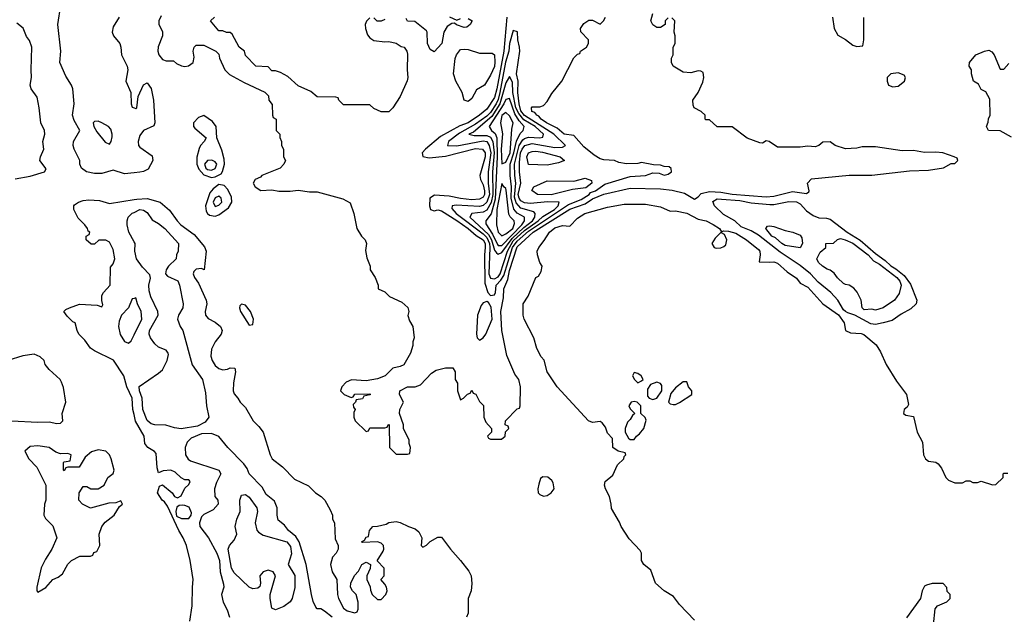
# Model space of a CAD drawing. Header units: inches. Extents: x 1793389 to 1900389, y 320802 to 470796.
# Tile 114 of 256: x 1859394 to 1864612, y 363666 to 366816. Entities that reach past the tile are written whole.
import ezdxf

# ---------------------------------------------------------------- set-up
doc = ezdxf.new("R2010")
doc.units = ezdxf.units.IN
doc.header["$MEASUREMENT"] = 0
doc.layers.add('B8356', color=7, linetype='Continuous')
doc.layers.add('B8366', color=7, linetype='Continuous')

msp = doc.modelspace()

# ---------------------------------------------------------------- linework, layer by layer
at = {"layer": 'B8356', "color": 2}
for points, elevation in [([(1860000, 366005.1), (1859950, 365999.7), (1859890, 366019.5), (1859830, 366001.3), (1859790, 366000.5), (1859748.7, 366010), (1859721.2, 366030), (1859712.7, 366050), (1859713.2, 366070), (1859682.7, 366130), (1859677.2, 366150), (1859679, 366170), (1859713.2, 366230), (1859682, 366282), (1859674, 366310), (1859682.7, 366370), (1859676.2, 366450), (1859669.4, 366470), (1859637.7, 366517.7), (1859607, 366590), (1859612.7, 366650), (1859597, 366790), (1859612.9, 366892.9)], 210), ([(1859370, 365973.4), (1859450, 365987.3), (1859526, 366010), (1859533.6, 366026.4), (1859501.2, 366070), (1859504, 366090), (1859521.2, 366130), (1859517, 366170), (1859526.6, 366210), (1859526, 366230), (1859505.2, 366270), (1859498, 366350), (1859486, 366406), (1859454, 366450), (1859449.4, 366469.4), (1859457.2, 366510), (1859454, 366550), (1859459, 366670), (1859445.2, 366705.2), (1859430, 366728), (1859412, 366772), (1859378.6, 366798.6)], 214), ([(1859922, 366830), (1859890, 366778), (1859884, 366750), (1859890.8, 366730), (1859924, 366690), (1859930.8, 366670), (1859934, 366630), (1859962.8, 366570), (1859966.8, 366550), (1859956.3, 366490), (1859982.8, 366430), (1859984, 366370), (1859990, 366352), (1860000, 366349)], 210), ([(1860000, 364724.2), (1859994, 364750), (1859989.6, 364810), (1859961.3, 364870), (1859946.6, 364930), (1859891.9, 365011.9), (1859790, 365061.2), (1859770, 365075.3), (1859738.6, 365118.6), (1859708, 365150), (1859698, 365170), (1859688, 365210), (1859676, 365216), (1859645.6, 365245.6), (1859628.7, 365270), (1859639, 365281), (1859658, 365290), (1859711.5, 365308.5), (1859804, 365304), (1859830, 365294), (1859835.3, 365304.7), (1859828.9, 365328.9), (1859830, 365354), (1859838, 365370), (1859874, 365410), (1859875.3, 365504.7), (1859890, 365522), (1859899, 365550), (1859890, 365598), (1859870, 365638), (1859850, 365648), (1859812.7, 365647.3), (1859790, 365626), (1859772.7, 365627.3), (1859746, 365650), (1859746, 365670), (1859762, 365678), (1859766, 365690), (1859756.4, 365696.4), (1859754, 365710), (1859739, 365730), (1859704.4, 365764.4), (1859680.9, 365810), (1859680.9, 365830), (1859685.3, 365834.7), (1859705.2, 365850), (1859730, 365857.4), (1859761.1, 365861.1), (1859817.6, 365857.6), (1859870, 365842), (1860000, 365863.3)], 210), ([(1860000, 365639.6), (1859972.7, 365690), (1859962.9, 365730), (1859962.9, 365750), (1859969.7, 365770.3), (1859990, 365790.4), (1860000, 365795.4)], 206), ([(1860000, 365339.6), (1859990, 365337.2), (1859970.5, 365290), (1859933, 365250), (1859921.7, 365218.3), (1859918, 365190), (1859927.3, 365147.3), (1859950, 365111), (1859970, 365102), (1859984.7, 365115.3), (1860000, 365146)], 210), ([(1859350.9, 364690.9), (1859490, 364682.8), (1859550, 364686), (1859590, 364676), (1859610, 364678), (1859622, 364690), (1859619, 364730), (1859639, 364790), (1859626.8, 364866.8), (1859615.5, 364895.5), (1859608.7, 364910), (1859550, 364962), (1859529, 364990), (1859524, 365010), (1859502, 365030), (1859470, 365044), (1859410, 365036), (1859332, 365010)], 214)]:
    msp.add_lwpolyline(points, dxfattribs=dict(at, elevation=elevation))
for points, elevation in [([(1859810, 366278.4), (1859790, 366276), (1859784, 366270), (1859787.3, 366250), (1859802, 366222), (1859846.8, 366166.8), (1859870, 366156), (1859879.3, 366170), (1859884.2, 366195.8), (1859884.7, 366210), (1859876.5, 366236.5), (1859864.5, 366250), (1859830, 366269.6)], 210), ([(1859490, 364559), (1859450, 364555.3), (1859422, 364530), (1859442, 364490), (1859485.4, 364445.4), (1859532, 364350), (1859532, 364270), (1859524.7, 364250), (1859522, 364190), (1859530, 364174), (1859570, 364134), (1859591.3, 364070), (1859564.7, 364010), (1859530, 363958), (1859507.5, 363912.5), (1859484, 363810), (1859484.7, 363790), (1859490, 363782), (1859532.3, 363807.7), (1859569.5, 363850.5), (1859597.5, 363862.5), (1859620.2, 363879.8), (1859649.1, 363930.9), (1859668, 363950), (1859712.7, 363972.7), (1859770, 363974), (1859782, 363978), (1859787.3, 363992.7), (1859802, 363998), (1859818, 364030), (1859815.3, 364090), (1859829, 364130), (1859846.8, 364153.2), (1859894, 364190), (1859923.1, 364236.9), (1859938, 364250), (1859930, 364266), (1859903.6, 364256.4), (1859866.4, 364253.6), (1859770, 364228.7), (1859726, 364250), (1859708, 364270), (1859708.7, 364310), (1859730, 364342), (1859750, 364342), (1859770.8, 364330.8), (1859810, 364330.8), (1859842, 364350), (1859862, 364390), (1859889.2, 364410.8), (1859894, 364430), (1859879.6, 364490), (1859869.6, 364510), (1859849.7, 364529.7), (1859810, 364536.9), (1859773.9, 364526.1), (1859741.2, 364498.8), (1859710, 364446), (1859650, 364446), (1859638, 364442), (1859630, 364426), (1859626, 364430), (1859626, 364470), (1859630, 364474), (1859662, 364478), (1859666, 364510), (1859650, 364518), (1859610, 364515.3), (1859584.7, 364524.7), (1859550, 364548.7)], 214)]:
    msp.add_lwpolyline(points, close=True, dxfattribs=dict(at, elevation=elevation))
at = {"layer": 'B8366', "color": 2}
for points, elevation in [([(1860143.5, 366836.5), (1860131.3, 366810), (1860131.3, 366790), (1860150, 366754), (1860151.3, 366730), (1860127.5, 366672.5), (1860126, 366650), (1860131, 366630), (1860150, 366606), (1860170, 366598.8), (1860210, 366598.8), (1860224.7, 366584.7), (1860252.1, 366572.1), (1860270, 366568), (1860287.8, 366572.2), (1860312.7, 366590), (1860318.6, 366618.6), (1860314, 366650), (1860318, 366670), (1860330, 366682), (1860370, 366682), (1860434, 366650), (1860450, 366634), (1860452.7, 366612.7), (1860482, 366550), (1860506.4, 366526.4), (1860583.6, 366483.6), (1860692.7, 366432.7), (1860712.7, 366412.7), (1860714, 366390), (1860732.7, 366367.3), (1860734, 366310), (1860738, 366298), (1860754, 366290), (1860754, 366230), (1860772, 366210), (1860772.7, 366192.7), (1860782, 366170), (1860782, 366150), (1860792, 366130), (1860792, 366090), (1860802, 366070), (1860794, 366050), (1860774, 366030), (1860678, 365990), (1860670, 365982), (1860642, 365970), (1860632, 365950), (1860642, 365930), (1860671.6, 365911.6), (1860730, 365914.8), (1860768.1, 365908.1), (1860828.1, 365908.1), (1860870, 365913), (1860930, 365903.8), (1860970, 365904.9), (1861106.4, 365866.4), (1861145.4, 365845.4), (1861164.7, 365790), (1861181, 365710), (1861204.7, 365670), (1861224.7, 365650), (1861231.1, 365631.1), (1861227.1, 365592.9), (1861234.4, 365554.4), (1861251.3, 365510), (1861251.3, 365490), (1861278, 365450), (1861294, 365410), (1861294, 365390), (1861330, 365374), (1861354, 365350), (1861419.8, 365319.8), (1861450.9, 365290.9), (1861456, 365270), (1861451.6, 365248.4), (1861459.8, 365219.8), (1861478, 365190), (1861484.7, 365130), (1861478, 365110), (1861478, 365090), (1861464.7, 365050), (1861430, 364988), (1861410, 364978), (1861371.1, 364968.9), (1861330.9, 364929.1), (1861290, 364914), (1861230, 364902), (1861152.7, 364907.3), (1861124.7, 364895.3), (1861102, 364870), (1861094, 364850), (1861114, 364830), (1861150, 364814), (1861162, 364818), (1861170, 364832), (1861250, 364834), (1861254, 364830), (1861250, 364828), (1861218, 364822), (1861210, 364808), (1861178, 364802), (1861174, 364790), (1861162, 364778), (1861163.6, 364763.6), (1861172, 364750), (1861164.7, 364735.3), (1861164.7, 364710), (1861172, 364690), (1861230, 364634), (1861242, 364638), (1861250, 364654), (1861330, 364654), (1861342, 364658), (1861346, 364670), (1861351.6, 364671.6), (1861354, 364550), (1861390, 364514), (1861450, 364514), (1861462, 364518), (1861466, 364550), (1861458, 364570), (1861458, 364590), (1861428.4, 364648.4), (1861428, 364670), (1861406, 364730), (1861408.4, 364751.6), (1861428, 364790), (1861406, 364830), (1861408, 364850), (1861448.9, 364871.1), (1861490, 364871.3), (1861518, 364882), (1861576.4, 364943.6), (1861601.2, 364958.8), (1861650, 364971.3), (1861690, 364972), (1861702, 364950), (1861702, 364910), (1861714, 364890), (1861714, 364850), (1861730, 364802), (1861746, 364810), (1861767.3, 364832.7), (1861782, 364838), (1861790, 364854), (1861798, 364838), (1861811.6, 364831.6), (1861830, 364794), (1861852.7, 364772.7), (1861854, 364710), (1861863.6, 364683.6), (1861894, 364650), (1861894, 364630), (1861874, 364610), (1861878, 364598), (1861890, 364594), (1861947.3, 364592.7), (1861966, 364610), (1861968, 364632), (1861986, 364650), (1861982, 364662), (1861966, 364670), (1861968, 364690), (1862030, 364754), (1862042, 364758), (1862046, 364770), (1862048.7, 364870), (1862039, 364910), (1862018.6, 364938.6), (1861976.5, 365036.5), (1861949.5, 365169.5), (1861943, 365270), (1861958.2, 365341.8), (1861959.8, 365390), (1861981.1, 365438.9), (1861990, 365486.8), (1862030, 365612.2), (1862115.1, 365690), (1862310, 365812.2), (1862390, 365840.2), (1862430, 365866.5), (1862490, 365892), (1862630, 365924), (1862790, 365920.4), (1862852.3, 365912.3), (1862916.7, 365896.7), (1862970, 365866), (1862990, 365878), (1863005.4, 365894.6), (1863050, 365906.3), (1863110, 365903.2), (1863170, 365891.6), (1863350, 365877.8), (1863390, 365881.1), (1863490, 365905.7), (1863564, 365896), (1863576, 365904), (1863577.2, 365910), (1863569.3, 365950), (1863590, 365972.7), (1863790, 365992.7), (1863910, 365993), (1864110, 366016.3), (1864210, 366019.1), (1864290, 366031), (1864330, 366054), (1864350, 366054), (1864366, 366070), (1864362, 366082), (1864346, 366090), (1864286, 366110), (1864250, 366115.1), (1864190, 366112.3), (1864130, 366122.7), (1864070, 366120.9), (1863930, 366142.7), (1863858, 366142), (1863830, 366136), (1863770, 366132.7), (1863715.3, 366150), (1863689.4, 366169.4), (1863650, 366166.6), (1863630, 366149.3), (1863610, 366142.7), (1863570, 366146.6), (1863530, 366140.9), (1863410, 366141.2), (1863366, 366170), (1863350, 366174), (1863330, 366162), (1863316, 366164), (1863250, 366189), (1863170, 366248), (1863090, 366248), (1863050, 366286), (1863030, 366286), (1863026, 366290), (1863026, 366310), (1863006, 366330), (1862968.7, 366348.7), (1862963.1, 366363.1), (1862961.2, 366390), (1862989, 366430), (1863014.2, 366485.8), (1863019.3, 366510), (1863016.5, 366536.5), (1863004, 366544), (1862990, 366545.2), (1862950, 366534), (1862910, 366539), (1862858, 366570), (1862848, 366590), (1862848.4, 366611.6), (1862858, 366630), (1862858, 366670), (1862868, 366690), (1862868, 366730), (1862862, 366750), (1862866, 366810), (1862850, 366826)], 214), ([(1862830, 366826), (1862814, 366810), (1862814, 366790), (1862790, 366775.3), (1862770, 366775.3), (1862750, 366788.7), (1862738, 366810), (1862748.7, 366850)], 214), ([(1861250, 366826), (1861231.6, 366808.4), (1861224.7, 366790), (1861226, 366770), (1861236.8, 366736.8), (1861250, 366721), (1861270, 366706.8), (1861330, 366698.8), (1861350, 366701), (1861390, 366692), (1861414.8, 366674.8), (1861431.3, 366670), (1861446, 366650), (1861450, 366634), (1861447.3, 366550), (1861450.7, 366510), (1861447.1, 366492.9), (1861410, 366408.7), (1861372, 366350), (1861350, 366328.7), (1861310, 366328), (1861270, 366346), (1861250, 366366), (1861110, 366366), (1861086, 366390), (1861082, 366402), (1861070, 366406), (1860970, 366408), (1860936.4, 366436.4), (1860870, 366466), (1860814.6, 366514.6), (1860776.4, 366536.4), (1860750, 366546), (1860730, 366546), (1860710, 366566), (1860646, 366570), (1860590, 366626), (1860586, 366650), (1860558, 366670), (1860520.4, 366740.4), (1860510, 366748), (1860490, 366748), (1860470, 366758), (1860450, 366758), (1860406, 366810), (1860426, 366830)], 214), ([(1861330, 366818), (1861310, 366809), (1861289.1, 366809.1), (1861270, 366826)], 214), ([(1861770, 366822), (1861792, 366810), (1861782, 366790), (1861763.6, 366776.4), (1861750, 366775.3), (1861708.9, 366788.9), (1861698, 366798), (1861683.6, 366796.4), (1861659.6, 366780.4), (1861641, 366750), (1861631.3, 366690), (1861590, 366646), (1861570, 366658), (1861555.3, 366690), (1861554, 366750), (1861550, 366758), (1861487.3, 366807.3), (1861450, 366808), (1861442, 366822)], 214), ([(1861976.5, 366830), (1861960.1, 366650), (1861923.2, 366450), (1861910, 366404.2), (1861870, 366343), (1861831.6, 366310), (1861770.4, 366270), (1861726.8, 366253.2), (1861623.5, 366196.5), (1861544, 366130), (1861526.8, 366110), (1861530.8, 366090.8), (1861564.4, 366084.4), (1861650, 366092.9), (1861810, 366133.4), (1861846, 366130), (1861860.3, 366110), (1861861.5, 366090), (1861833, 365990), (1861835.5, 365970), (1861850, 365940.7), (1861857.1, 365910), (1861857.6, 365890), (1861850, 365875.6), (1861830, 365865.3), (1861790, 365861.4), (1861730, 365868), (1861670, 365881), (1861592.7, 365887.3), (1861567.7, 365870), (1861566, 365830), (1861571.3, 365810), (1861590, 365803.8), (1861610, 365808.5), (1861630, 365802.6), (1861710, 365752.8), (1861771.4, 365710), (1861813.2, 365673.2), (1861850.2, 365650), (1861860.2, 365630), (1861861.4, 365610), (1861856.8, 365570), (1861859.6, 365419.6), (1861874.9, 365370), (1861890, 365354.9), (1861910, 365358), (1861915.6, 365370), (1861918.3, 365410), (1861944.6, 365435.4), (1861959.6, 365460.4), (1862005.1, 365610), (1862030, 365643.1), (1862090, 365694.9), (1862303.1, 365836.9), (1862370, 365862.9), (1862411.3, 365890), (1862419.7, 365900.3), (1862445.2, 365910), (1862494.9, 365945.1), (1862630, 365984.9), (1862710, 365991.3), (1862750, 366004.7), (1862783.6, 366003.6), (1862810, 365992), (1862830, 365998), (1862848, 366010), (1862847.3, 366027.3), (1862836.4, 366036.4), (1862810, 366038), (1862790, 366046), (1862752.7, 366047.3), (1862690, 366059), (1862670, 366054), (1862610, 366053.2), (1862570, 366059), (1862546, 366070), (1862490, 366073.2), (1862470, 366079), (1862438, 366098), (1862383, 366143), (1862330, 366203), (1862279.3, 366210), (1862242.2, 366242.2), (1862185.6, 366270), (1862157, 366290), (1862145.4, 366305.4), (1862134, 366310), (1862124.5, 366324.5), (1862108.7, 366330), (1862106, 366350), (1862110, 366354), (1862150, 366354), (1862170, 366362), (1862190, 366382), (1862214.6, 366425.4), (1862268, 366490), (1862330, 366614), (1862350, 366634), (1862362, 366638), (1862366, 366650), (1862398, 366670), (1862408, 366690), (1862408, 366710), (1862367.3, 366752.7), (1862366, 366770), (1862383.1, 366796.9), (1862410, 366814), (1862430, 366814), (1862470, 366792), (1862488, 366810), (1862498, 366830)], 218), ([(1861671.1, 366831.1), (1861710, 366814), (1861730, 366822)], 214), ([(1863701, 366830), (1863711.3, 366770), (1863730, 366734), (1863770, 366712), (1863810, 366682), (1863830, 366674), (1863862, 366678), (1863868, 366710), (1863867.3, 366827.3)], 214), ([(1864650, 366194), (1864590, 366227.3), (1864529.1, 366229.1), (1864518, 366250), (1864527.3, 366272.7), (1864528.4, 366291.6), (1864538, 366310), (1864534.6, 366394.6), (1864514.6, 366434.6), (1864490, 366446), (1864474.6, 366474.6), (1864448.7, 366490), (1864438, 366530), (1864438, 366550), (1864426, 366570), (1864428, 366590), (1864462, 366630), (1864508, 366650), (1864530, 366654.8), (1864546.4, 366646.4), (1864558, 366630), (1864590, 366554), (1864610, 366554), (1864636.4, 366583.6)], 210), ([(1860000, 366349), (1860010, 366346), (1860015.3, 366350), (1860022, 366410), (1860050, 366472), (1860070, 366482), (1860090, 366452), (1860102.4, 366390), (1860110.9, 366269.1), (1860105.4, 366254.6), (1860050, 366229), (1860030, 366202), (1860022, 366170), (1860024, 366150), (1860030, 366141), (1860095.2, 366095.2), (1860098.8, 366070), (1860075.2, 366024.7), (1860050, 366011.3), (1860030, 366008.3), (1860000, 366005.1)], 210), ([(1860000, 365863.3), (1860014.3, 365865.7), (1860069, 365869), (1860138, 365850), (1860187.7, 365807.7), (1860227.7, 365750), (1860247.7, 365730), (1860318.3, 365678.3), (1860373.5, 365613.5), (1860381.6, 365590), (1860372, 365490), (1860357.2, 365497.2), (1860330, 365495.1), (1860317.5, 365482.5), (1860313, 365470), (1860320.4, 365450), (1860340.9, 365420.9), (1860382, 365330), (1860384.9, 365310), (1860376.3, 365270), (1860378.8, 365250), (1860393.2, 365233.2), (1860430, 365214), (1860458.8, 365190), (1860466.8, 365170), (1860461, 365150), (1860430, 365108.7), (1860411, 365070), (1860407.3, 365032.7), (1860414, 365010), (1860430, 364984), (1860450, 364967.7), (1860470, 364960.7), (1860496, 364964), (1860510, 364971), (1860534, 364970), (1860538, 364950), (1860527.1, 364892.9), (1860524.7, 364850), (1860530, 364834), (1860550.9, 364810.9), (1860562, 364790), (1860590, 364762), (1860631.3, 364690), (1860661.4, 364661.4), (1860684.7, 364630), (1860722, 364510), (1860732, 364490), (1860786.4, 364446.4), (1860850, 364382), (1860925.4, 364345.4), (1860962, 364310), (1860992, 364290), (1861012, 364270), (1861039.6, 364219.6), (1861052, 364190), (1861052, 364170), (1861062, 364150), (1861065.4, 364065.4), (1861082, 364030), (1861082, 364010), (1861072, 363990), (1861051, 363969), (1861040.7, 363930), (1861050.6, 363890), (1861074.8, 363850), (1861078.8, 363770), (1861084, 363750), (1861110, 363698), (1861130, 363684.7), (1861170, 363674), (1861182, 363678), (1861187.3, 363692.7), (1861188, 363730), (1861178, 363770), (1861158, 363790), (1861148, 363810), (1861148.7, 363830), (1861168.4, 363871.6), (1861190, 363894), (1861208, 363930), (1861230, 363942), (1861254, 363930), (1861251.6, 363908.4), (1861234, 363870), (1861234, 363850), (1861251.6, 363811.6), (1861252.7, 363792.7), (1861262, 363770), (1861290, 363744.7), (1861310, 363744.7), (1861335.3, 363770), (1861342, 363790), (1861338, 363810), (1861330, 363826), (1861308, 363850), (1861326, 363870), (1861326, 363910), (1861288, 363948), (1861320.2, 363999.8), (1861324, 364010), (1861322, 364030), (1861310, 364042), (1861290, 364049), (1861210, 364046), (1861206, 364050), (1861222, 364058), (1861230, 364074), (1861242, 364078), (1861248, 364110), (1861266, 364130), (1861290, 364132), (1861336.4, 364143.6), (1861350, 364151.3), (1861390, 364158), (1861410, 364152), (1861454, 364130), (1861490, 364118), (1861510, 364102), (1861524.7, 364070), (1861522, 364030), (1861530, 364022), (1861550, 364032), (1861569, 364051), (1861610, 364074), (1861630, 364074), (1861678, 364010), (1861730.8, 363950.8), (1861773.7, 363893.7), (1861786, 363870), (1861790.4, 363829.6), (1861786, 363790), (1861771.3, 363750), (1861771.6, 363671.6), (1861762, 363650)], 210), ([(1860000, 365795.4), (1860030, 365810.4), (1860050, 365806.8), (1860070, 365794), (1860095.9, 365755.9), (1860130, 365736.3), (1860162.8, 365710), (1860236, 365630), (1860234, 365590), (1860224.7, 365570), (1860222.8, 365550), (1860182, 365510), (1860170.7, 365490), (1860166, 365470), (1860176.8, 365456.8), (1860232.3, 365432.3), (1860240.7, 365410), (1860260.7, 365310), (1860258.8, 365290), (1860234.8, 365250), (1860230.6, 365230), (1860244.9, 365190), (1860258.8, 365170), (1860307.4, 364987.4), (1860362.8, 364910), (1860379.3, 364839.3), (1860383.8, 364770), (1860397.1, 364710), (1860376.5, 364683.5), (1860337, 364663), (1860250, 364647.6), (1860213.6, 364653.6), (1860168.3, 364668.3), (1860110, 364669.7), (1860090, 364675.4), (1860070, 364692.3), (1860046, 364750), (1860042.3, 364810), (1860029.5, 364850.5), (1860027.3, 364872.7), (1860130, 364942.4), (1860150, 364961.6), (1860175.8, 365010), (1860182, 365042), (1860181.6, 365050), (1860170, 365064.5), (1860130, 365080.7), (1860110, 365098), (1860087.3, 365130), (1860079.6, 365150), (1860082.4, 365170), (1860127.6, 365250), (1860126.3, 365270), (1860088.5, 365348.5), (1860080.1, 365380.1), (1860078.7, 365410), (1860086.6, 365446.6), (1860083.7, 365463.7), (1860044.8, 365504.8), (1860012.7, 365550), (1860003.7, 365590), (1860005.2, 365630), (1860000, 365639.6)], 206), ([(1862970, 363635.3), (1862890, 363718), (1862859.3, 363759.3), (1862810, 363789), (1862764, 363830), (1862738.6, 363898.6), (1862702, 363930), (1862688.7, 363950), (1862688.7, 363990), (1862683.1, 364003.1), (1862624.7, 364064.7), (1862582, 364130), (1862573.6, 364153.6), (1862530, 364226), (1862529, 364250), (1862519, 364290), (1862499, 364330), (1862494, 364350), (1862497.2, 364370), (1862536.9, 364403.1), (1862562.5, 364457.5), (1862595.3, 364490), (1862598, 364502), (1862606, 364510), (1862602, 364522), (1862566, 364530), (1862538, 364550), (1862536.4, 364596.4), (1862510, 364626), (1862498, 364658), (1862480.4, 364680.4), (1862470, 364688), (1862430, 364682), (1862408, 364690), (1862242, 364870), (1862188.7, 364950), (1862172.9, 365012.9), (1862158, 365030), (1862134.6, 365074.6), (1862118, 365130), (1862068, 365230), (1862062, 365250), (1862062, 365310), (1862089.3, 365350.7), (1862129.2, 365450), (1862142.9, 365457.1), (1862158, 365482), (1862162.7, 365510), (1862150, 365529), (1862138, 365570), (1862137.2, 365590), (1862145.2, 365610), (1862174.2, 365645.8), (1862201.2, 365690), (1862230, 365713.4), (1862270, 365726), (1862310, 365722), (1862350, 365764.7), (1862388.7, 365790), (1862510, 365822.8), (1862598, 365838), (1862710, 365839.1), (1862790, 365824), (1862842, 365802), (1862870, 365802.8), (1862929.4, 365790.6), (1862990, 365758.8), (1863032, 365750), (1863070, 365730.8), (1863102, 365710), (1863112.7, 365692.7), (1863123.1, 365696.9), (1863150, 365696.3), (1863190, 365684.9), (1863246, 365650), (1863310, 365598.8), (1863316.3, 365590), (1863319.1, 365570), (1863312.7, 365532.7), (1863370, 365530.6), (1863390, 365534), (1863410, 365526), (1863460.5, 365480.5), (1863510, 365446), (1863530, 365421), (1863570, 365398.8), (1863650.3, 365310.3), (1863732.7, 365252.7), (1863762.8, 365210), (1863771.3, 365170), (1863796.8, 365156.8), (1863852.7, 365152.7), (1863867.5, 365147.5), (1863933, 365093), (1863955.9, 365055.9), (1863986, 364990), (1864041.3, 364901.3), (1864094, 364830), (1864103.6, 364776.4), (1864096.9, 364763.1), (1864082, 364750), (1864078, 364730), (1864090, 364721), (1864130, 364714), (1864150.8, 364630), (1864178.5, 364578.5), (1864183.8, 364510), (1864194.8, 364490), (1864210, 364477.3), (1864250, 364471.3), (1864262, 364462), (1864279.8, 364439.8), (1864302, 364390), (1864316.9, 364376.9), (1864350, 364362), (1864390, 364362), (1864410, 364372), (1864430, 364372), (1864444.7, 364364.7), (1864470, 364364.7), (1864490, 364371.3), (1864550, 364352), (1864567.3, 364352.7), (1864606, 364390), (1864606, 364410), (1864610, 364414), (1864630, 364414)], 210), ([(1860000, 365146), (1860042, 365230), (1860038, 365270), (1860018.4, 365310), (1860010, 365342), (1860000, 365339.6)], 210), ([(1860295.3, 363630), (1860308, 363710), (1860309, 363810), (1860314, 363850), (1860297.2, 363950), (1860277.2, 364030), (1860261.2, 364070), (1860237.2, 364110), (1860178, 364238), (1860161.2, 364261.2), (1860149, 364270), (1860125.2, 364310), (1860135.3, 364344.7), (1860150, 364351), (1860202, 364310), (1860214, 364290), (1860230, 364282), (1860250, 364294), (1860270, 364334), (1860290, 364354), (1860298, 364370), (1860290, 364378), (1860270, 364378), (1860250, 364388), (1860218.6, 364418.6), (1860195.3, 364430), (1860153.5, 364426.5), (1860130, 364415.3), (1860121.7, 364441.7), (1860116.9, 364516.9), (1860108, 364528), (1860072.7, 364550), (1860057.2, 364570), (1860054, 364610), (1860008.3, 364688.3), (1860000, 364724.2)], 210), ([(1861050, 363650.8), (1861010, 363682), (1860990, 363694), (1860970, 363694), (1860963.6, 363703.6), (1860950, 363734), (1860941, 363770), (1860913, 363930), (1860874.6, 364050), (1860857.8, 364077.8), (1860818.4, 364110), (1860797.7, 364137.7), (1860764.7, 364164.7), (1860758, 364190), (1860759.1, 364230), (1860745.1, 364265.1), (1860700.9, 364300.9), (1860679.5, 364339.5), (1860610.7, 364410), (1860598.7, 364438.7), (1860582, 364462), (1860497.3, 364550), (1860450, 364607.7), (1860410, 364623.1), (1860358.3, 364621.7), (1860302, 364598), (1860282.3, 364577.8), (1860271.1, 364550), (1860273, 364510), (1860287.2, 364487.2), (1860298.9, 364478.9), (1860448.7, 364430), (1860459.3, 364410), (1860436.9, 364363.1), (1860426.6, 364330), (1860428, 364290), (1860443.7, 364270), (1860446, 364250), (1860420.1, 364219.9), (1860370, 364194), (1860358, 364182), (1860346.2, 364150), (1860348.5, 364130), (1860394.2, 364070), (1860439.2, 363990), (1860453.7, 363950), (1860455.6, 363890), (1860474.6, 363825.4), (1860475.3, 363810), (1860464, 363770), (1860473.2, 363730), (1860493.2, 363690), (1860506, 363650)], 206), ([(1864237.2, 363610), (1864246, 363694), (1864258, 363710), (1864308.4, 363731.6), (1864326, 363750), (1864326, 363770), (1864310, 363786), (1864308, 363808), (1864288, 363828), (1864230, 363829.2), (1864199.8, 363820.2), (1864190, 363814), (1864177.3, 363790), (1864167.3, 363750), (1864093.8, 363646.2)], 210)]:
    msp.add_lwpolyline(points, dxfattribs=dict(at, elevation=elevation))
for points, elevation in [([(1862010, 366759.3), (1861990.3, 366690), (1861985.8, 366650), (1861969.2, 366590.8), (1861939.4, 366430), (1861930, 366392.8), (1861918.4, 366370), (1861890, 366324.3), (1861870, 366304.9), (1861810, 366261.9), (1861724.5, 366215.5), (1861666, 366170), (1861661, 366150), (1861710, 366148.3), (1861850, 366174.4), (1861870, 366170.2), (1861882.5, 366150), (1861891.4, 366110), (1861877.5, 366010), (1861877.5, 365950), (1861884.5, 365890), (1861870, 365848.7), (1861850, 365832.5), (1861830, 365826.5), (1861707.1, 365832.9), (1861686.8, 365830), (1861684.7, 365815.3), (1861706.5, 365790), (1861850, 365682.4), (1861870, 365663), (1861883.8, 365630), (1861885.8, 365610), (1861880.1, 365470), (1861890, 365446), (1861910, 365442.3), (1861930, 365453), (1861940.8, 365470), (1861979.7, 365590), (1862010, 365643.8), (1862070, 365698.7), (1862141, 365750), (1862165.8, 365774.2), (1862228, 365810), (1862247.8, 365830), (1862252.3, 365850), (1862190.7, 365850.7), (1862101.8, 365841.8), (1862070, 365845.8), (1862050, 365856), (1862040.7, 365870), (1862036.3, 365890), (1862049.2, 365950), (1862042.3, 366010), (1862042.1, 366062.1), (1862048.1, 366110), (1862057, 366130), (1862071.2, 366148.8), (1862110, 366159.8), (1862230, 366138.6), (1862270, 366140.4), (1862286, 366150), (1862225.4, 366210), (1862070, 366308.1), (1862050, 366333.7), (1862040.2, 366370), (1862034.8, 366430), (1862035.9, 366490), (1862026.3, 366530), (1862044.1, 366650), (1862043.1, 366670), (1862034, 366710), (1862031.7, 366751.7)], 222), ([(1861830, 366638.8), (1861898.8, 366638.8), (1861910.4, 366630.4), (1861912, 366592), (1861910, 366568), (1861890, 366522), (1861858, 366470), (1861815.3, 366444.7), (1861790, 366398), (1861770, 366382), (1861749.2, 366389.2), (1861739.3, 366430), (1861706, 366490), (1861692.3, 366530), (1861701.2, 366610), (1861709.3, 366630.7), (1861730, 366658), (1861750, 366661), (1861770, 366658.8)], 214), ([(1864050, 366534), (1864010, 366528.7), (1863991.3, 366510), (1863991, 366490), (1863998, 366470), (1864021.4, 366461.4), (1864050, 366464), (1864084, 366490), (1864088.7, 366510), (1864082, 366522)], 214), ([(1861990, 366514.5), (1861970, 366482), (1861938.5, 366370), (1861895.8, 366304.2), (1861799.7, 366220.3), (1861774.8, 366210), (1861801.8, 366201.8), (1861870, 366202.7), (1861890, 366193.8), (1861901.9, 366170), (1861909.2, 366110), (1861898.9, 366010), (1861901, 365890), (1861892.4, 365847.6), (1861870, 365807.6), (1861850, 365796.2), (1861790.3, 365789.6), (1861779.5, 365770), (1861878.9, 365678.9), (1861895.1, 365650), (1861910, 365595.8), (1861920.8, 365580.8), (1861930, 365573.4), (1861950, 365582.4), (1862003.3, 365656.7), (1862065.2, 365714.8), (1862111.3, 365750), (1862124.1, 365770), (1862126.6, 365790), (1862119, 365799), (1862050, 365816.8), (1862025.3, 365845.3), (1862016.1, 365876.1), (1862024.1, 365950), (1862017.6, 365990), (1862016.4, 366050), (1862041.5, 366150), (1862060.8, 366179.2), (1862070, 366187.2), (1862090, 366193), (1862149.7, 366190.3), (1862166.3, 366193.7), (1862169.6, 366210), (1862126.2, 366250), (1862066.3, 366286.3), (1862038.5, 366318.5), (1862023.7, 366350), (1862007.8, 366430), (1862005.4, 366485.4)], 226), ([(1861990, 366398.4), (1861970, 366394), (1861960.5, 366370), (1861881.7, 366250), (1861894, 366230), (1861913.1, 366213.1), (1861922.1, 366190), (1861924.8, 366090), (1861914.1, 365865.9), (1861892.2, 365787.8), (1861864.4, 365750), (1861864.8, 365735.2), (1861900, 365680), (1861925.4, 365625.4), (1861930, 365619.2), (1861950, 365618.9), (1862054.5, 365730), (1862068.7, 365750), (1862069.7, 365769.7), (1862030, 365791.8), (1862013.1, 365813.1), (1861998.4, 365870), (1861999.9, 365930), (1861993.4, 365990), (1861994.2, 366050), (1862013.6, 366110), (1862026.6, 366173.4), (1862046.3, 366213.7), (1862062.9, 366230), (1862068, 366250), (1862040.9, 366280.9), (1862017.8, 366317.8)], 230), ([(1861970, 366323.7), (1861950, 366308.7), (1861942.4, 366270), (1861952.1, 366212.1), (1861944.8, 366130), (1861950, 366052), (1861970, 366062), (1861993.6, 366110), (1862003, 366237), (1862009.5, 366270), (1861990, 366306)], 234), ([(1860370, 366308), (1860342, 366298), (1860316, 366270), (1860316, 366250), (1860321.4, 366241.4), (1860382, 366190), (1860372, 366170), (1860352, 366150), (1860345.4, 366134.6), (1860332.3, 366087.7), (1860332.6, 366050), (1860343.5, 366023.5), (1860370, 365994.3), (1860410, 365980.4), (1860430, 365984), (1860461.3, 365998.7), (1860468.8, 366011.2), (1860479.7, 366050), (1860477.6, 366077.6), (1860464.7, 366124.7), (1860438, 366190), (1860435.3, 366250), (1860416.5, 366276.5)], 214), ([(1862190, 366046), (1862090, 366049), (1862082.4, 366090), (1862089.7, 366110), (1862110, 366118.7), (1862130, 366120.3), (1862165.4, 366114.6), (1862258, 366090), (1862282, 366070), (1862250, 366057.2)], 218), ([(1860412.3, 366072.3), (1860390, 366069.7), (1860373.4, 366050), (1860381.2, 366030), (1860390, 366022.3), (1860410, 366018.5), (1860430, 366028.1), (1860438.4, 366050), (1860430, 366063.5)], 218), ([(1861950, 365948), (1861923.2, 365810), (1861920.3, 365730), (1861930, 365691.3), (1861939.5, 365679.5), (1861950, 365670.6), (1861970, 365680.9), (1862006.6, 365710), (1862016.6, 365736.6), (1862014.7, 365750), (1861992.5, 365772.5), (1861986, 365786), (1861972.5, 365912.5), (1861970, 365922.7), (1861959, 365930)], 234), ([(1862210, 365887.9), (1862138, 365890), (1862108.9, 365911.1), (1862118, 365930), (1862190, 365962), (1862330, 365960.7), (1862390, 365976), (1862423.6, 365963.6), (1862426, 365950), (1862394.4, 365925.6), (1862324.1, 365915.9)], 218), ([(1860450, 365942.7), (1860419.5, 365920.5), (1860402, 365898), (1860379.1, 365830), (1860382.2, 365802.2), (1860388.8, 365788.8), (1860400.2, 365780.3), (1860430, 365774.9), (1860450, 365782.4), (1860501.4, 365818.6), (1860518.3, 365850), (1860516.4, 365876.4), (1860497.2, 365917.2), (1860477.5, 365937.5)], 214), ([(1860450, 365880.5), (1860430, 365872.1), (1860419.7, 365850), (1860430, 365826.5), (1860450, 365833.7), (1860465.1, 365850), (1860462.4, 365870)], 218), ([(1863370, 365836.2), (1863390, 365836.5), (1863470, 365853.8), (1863510, 365850.3), (1863530, 365841.3), (1863564.2, 365804.2), (1863598.3, 365778.3), (1863630, 365766.3), (1863670, 365764.4), (1863690, 365758.5), (1863778.7, 365690), (1863847.8, 365647.8), (1863930, 365576.9), (1863980.6, 365540.6), (1864010, 365511.7), (1864036.6, 365496.6), (1864080.7, 365460.7), (1864115, 365415), (1864148.5, 365330), (1864144.9, 365310), (1864116.4, 365283.6), (1864064.8, 365255.2), (1864017.5, 365222.5), (1863970, 365209.3), (1863930, 365200.7), (1863904.4, 365204.4), (1863820.7, 365250), (1863782.4, 365262.4), (1863770.7, 365270.7), (1863759.7, 365279.7), (1863730, 365329.6), (1863692.4, 365370), (1863624.9, 365424.9), (1863584.2, 365470), (1863530, 365513.5), (1863424.5, 365584.5), (1863310, 365674.2), (1863270, 365697.2), (1863218, 365718), (1863184.2, 365750), (1863124.6, 365784.6), (1863075.4, 365830), (1863066.9, 365853.1), (1863090, 365866.5), (1863114, 365866), (1863210, 365859), (1863270, 365846.2)], 210), ([(1863110, 365688.7), (1863080.5, 365659.5), (1863062, 365630), (1863074, 365610), (1863085.4, 365605.4), (1863110, 365607.7), (1863126.3, 365613.7), (1863136.2, 365623.8), (1863140.9, 365650), (1863130, 365678)], 210), ([(1863530, 365608), (1863450, 365620.5), (1863432.7, 365630), (1863399.8, 365659.7), (1863380.9, 365670), (1863349, 365710), (1863350, 365714), (1863358, 365722), (1863370, 365724.7), (1863390, 365721), (1863450, 365698.8), (1863491.3, 365691.3), (1863530, 365674), (1863539.6, 365659.6), (1863542, 365630)], 206), ([(1863930, 365277.2), (1863910, 365282), (1863870, 365278), (1863858, 365290), (1863854, 365330), (1863831.7, 365371.7), (1863813.8, 365393.8), (1863790, 365409.3), (1863770, 365412.3), (1863759.1, 365419.1), (1863727.7, 365447.7), (1863710, 365473.2), (1863690, 365489.2), (1863673.6, 365493.6), (1863648, 365510), (1863628, 365530), (1863618, 365550), (1863636.4, 365583.6), (1863666, 365610), (1863666, 365630), (1863707.3, 365632.7), (1863728.4, 365651.6), (1863743.7, 365656.3), (1863769.6, 365650.4), (1863810, 365633), (1863890, 365571.2), (1863918.8, 365538.8), (1863950, 365521.3), (1864042.3, 365450), (1864058.3, 365430), (1864065.5, 365410), (1864055.2, 365364.8), (1864030.8, 365330), (1863970, 365289.6)], 206), ([(1861870, 365323.6), (1861850, 365315.1), (1861839, 365301), (1861821.1, 365250), (1861815.3, 365150), (1861819.1, 365130), (1861830, 365117.3), (1861850, 365130.4), (1861864.7, 365150), (1861898.2, 365230), (1861893.2, 365293.2), (1861878.5, 365318.5)], 218), ([(1860570, 365308.7), (1860560.7, 365299.3), (1860558.8, 365290), (1860564.9, 365270), (1860610, 365198), (1860630, 365202), (1860632.7, 365230), (1860618, 365270), (1860590, 365304)], 214), ([(1862650, 364946), (1862642, 364930), (1862652, 364910), (1862670, 364892), (1862690, 364902), (1862698, 364910), (1862688, 364930), (1862670, 364942)], 210), ([(1862770, 364896), (1862736.8, 364883.2), (1862721.6, 364858.4), (1862722, 364822), (1862730.5, 364810.5), (1862750, 364804), (1862770, 364810.7), (1862798, 364850), (1862798, 364878), (1862789.4, 364889.4)], 210), ([(1862930, 364898), (1862910, 364898), (1862870, 364865.2), (1862844.1, 364835.9), (1862832, 364790), (1862841, 364781), (1862856.9, 364776.9), (1862870, 364777.3), (1862890, 364787.3), (1862955.3, 364830), (1862955.3, 364850), (1862938, 364870)], 210), ([(1862650, 364794), (1862634, 364790), (1862622, 364770), (1862630, 364754), (1862654, 364730), (1862641, 364719), (1862630, 364698), (1862616, 364684), (1862602, 364650), (1862602, 364630), (1862619.6, 364599.6), (1862630, 364592), (1862650, 364592), (1862662, 364610), (1862678.7, 364621.3), (1862702, 364650), (1862713.6, 364693.6), (1862709.1, 364709.1), (1862686, 364730), (1862686, 364770), (1862666, 364790)], 210), ([(1862166, 364394), (1862154.8, 364385.2), (1862144.7, 364355.3), (1862140.3, 364330), (1862142.4, 364310), (1862150, 364300.5), (1862170, 364292), (1862190, 364295.8), (1862210, 364308.4), (1862227, 364330), (1862222, 364362), (1862214.8, 364374.8), (1862192.3, 364392.3)], 214), ([(1860750, 363689), (1860730, 363698), (1860722, 363750), (1860722, 363770), (1860749, 363870), (1860738, 363890), (1860710, 363899.3), (1860684.7, 363890), (1860667.3, 363870), (1860670.8, 363830), (1860666.8, 363813.2), (1860656.8, 363803.2), (1860630, 363801.2), (1860610, 363809.2), (1860530, 363884.5), (1860517, 363910), (1860499.3, 364010), (1860505.2, 364030), (1860530, 364058), (1860544, 364090), (1860535.3, 364130), (1860545.2, 364170), (1860562, 364210), (1860560.9, 364270), (1860570, 364296), (1860590, 364301), (1860610, 364286.8), (1860650.6, 364230), (1860654.8, 364210), (1860642, 364150), (1860650.5, 364110.5), (1860659.9, 364099.9), (1860685.2, 364085.2), (1860810, 364050.4), (1860830, 364024.7), (1860834.4, 363985.6), (1860816, 363930), (1860851.8, 363871.8), (1860851.7, 363808.3), (1860837.3, 363750), (1860827.9, 363732.1), (1860793.2, 363706.8)], 202), ([(1860256.3, 364243.7), (1860238.8, 364241.2), (1860226.8, 364233.2), (1860221, 364210), (1860224.7, 364184.7), (1860252.4, 364172.4), (1860290, 364172.7), (1860303, 364190), (1860303.9, 364203.9), (1860292.8, 364232.8), (1860270, 364242.9)], 210)]:
    msp.add_lwpolyline(points, close=True, dxfattribs=dict(at, elevation=elevation))

doc.saveas('drawing.dxf')
